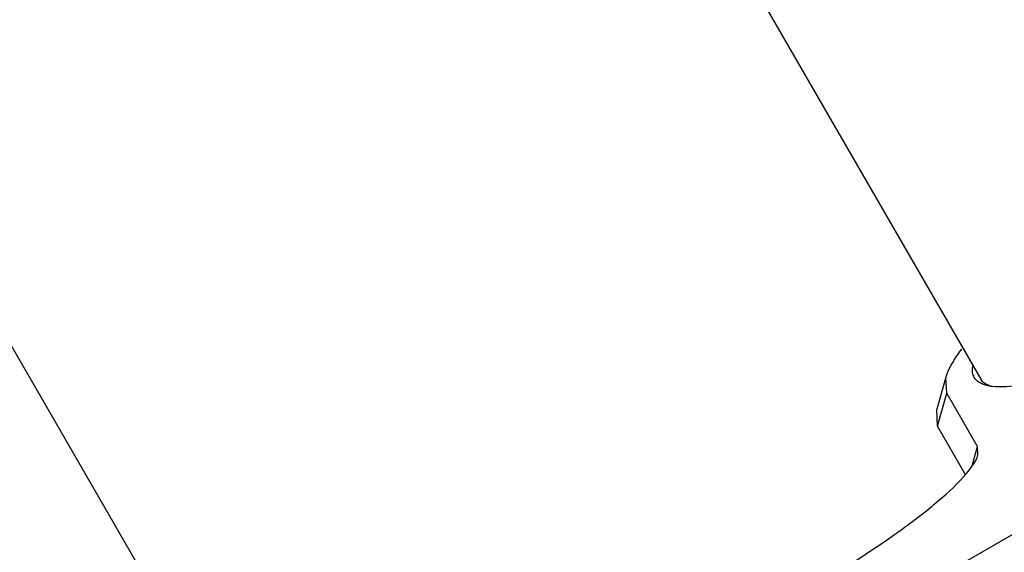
# Model space of a CAD drawing. Header units: millimetres. Extents: x 0 to 2550, y 0 to 1188.
# Tile 24 of 218: x 328.78 to 336.84, y 92.28 to 96.65. Entities that reach past the tile are written whole.
import ezdxf

# ---------------------------------------------------------------- set-up
doc = ezdxf.new("R2010")
doc.units = ezdxf.units.MM
doc.header["$LTSCALE"] = 46.255
for name, color, linetype in [('M2200202_PBL645', 7, 'CONTINUOUS'), ('M2200301_PBL760', 7, 'CONTINUOUS'), ('M2300301_PBL692', 7, 'CONTINUOUS')]:
    doc.layers.add(name, color=color, linetype=linetype)

msp = doc.modelspace()

# ---------------------------------------------------------------- linework, layer by layer
at = {"layer": 'M2200202_PBL645', "color": 7}
for p, q in [((335.7012, 91.7376), (344.015, 96.5376)), ((336.3591, 93.7183), (336.2837, 93.4561)), ((336.3655, 93.5868), (336.3591, 93.7183)), ((336.6175, 93.1504), (336.3655, 93.5868)), ((336.2906, 93.3167), (336.2837, 93.4561)), ((336.5174, 92.9238), (336.2906, 93.3167)), ((336.6209, 93.0827), (336.6175, 93.1504))]:
    msp.add_line(p, q, dxfattribs=at)
at = {"layer": 'M2200202_PBL645', "color": 2}
for p, q in [((336.2906, 93.3167), (336.3655, 93.5868)), ((336.5768, 93.0037), (336.6175, 93.1504))]:
    msp.add_line(p, q, dxfattribs=at)
at = {"layer": 'M2200202_PBL645', "color": 7}
msp.add_arc((336.7881, 94.0666), 0.4265, 261.27361, 263.40865, dxfattribs=at)
for points, knots in [([(341.8459, 96.5913), (341.8215, 96.5347), (341.7399, 96.4117), (341.5725, 96.2239), (341.3423, 96.0085), (340.9366, 95.6736), (340.3245, 95.2388), (339.5121, 94.7369), (338.6712, 94.2843), (337.9886, 93.9716), (337.4958, 93.7877), (337.194, 93.6961), (336.9477, 93.6449), (336.8005, 93.6358), (336.7392, 93.6429)], [0, 0, 0, 0, 0.030807, 0.072835, 0.12561, 0.188022, 0.335406, 0.5, 0.664594, 0.811978, 0.87439, 0.927165, 0.969192, 1, 1, 1, 1]), ([(336.3591, 93.7183), (336.3641, 93.7356), (336.3957, 93.8189), (336.4467, 93.8933), (336.4897, 93.9496)], [0, 0, 0, 0, 0.20269, 1, 1, 1, 1]), ([(336.5907, 93.7168), (336.5871, 93.7231), (336.5743, 93.7517), (336.5742, 93.7846), (336.578, 93.8082)], [0, 0, 0, 0, 0.230682, 1, 1, 1, 1]), ([(336.6907, 93.6591), (336.6858, 93.6619), (336.6679, 93.6733), (336.6528, 93.6893), (336.645, 93.7028)], [0, 0, 0, 0, 0.267231, 1, 1, 1, 1]), ([(335.4761, 92.1275), (335.6227, 92.2165), (335.8922, 92.3905), (336.2392, 92.6499), (336.4652, 92.8525), (336.5792, 92.9938), (336.6129, 93.055), (336.6209, 93.0827)], [0, 0, 0, 0, 0.341662, 0.638354, 0.863065, 0.942777, 1, 1, 1, 1])]:
    msp.add_open_spline(points, degree=3, knots=knots, dxfattribs=at)
for points in [[(336.6238, 93.681), (336.6106, 93.6905), (336.5988, 93.7028), (336.5907, 93.7168)], [(336.6549, 93.6637), (336.644, 93.6684), (336.6334, 93.6741), (336.6238, 93.681)], [(336.6926, 93.6512), (336.6797, 93.6544), (336.667, 93.6584), (336.6549, 93.6637)], [(336.7228, 93.6447), (336.7117, 93.6486), (336.7009, 93.6533), (336.6907, 93.6591)], [(336.7234, 93.645), (336.7131, 93.6466), (336.7028, 93.6486), (336.6926, 93.6512)]]:
    msp.add_open_spline(points, degree=3, dxfattribs=at)
at = {"layer": 'M2200301_PBL760', "color": 7}
msp.add_line((327.1289, 110.1852), (336.645, 93.7028), dxfattribs=at)
at = {"layer": 'M2300301_PBL692', "color": 7}
msp.add_line((317.355, 113.6225), (331.2339, 89.6091), dxfattribs=at)

doc.saveas('drawing.dxf')
